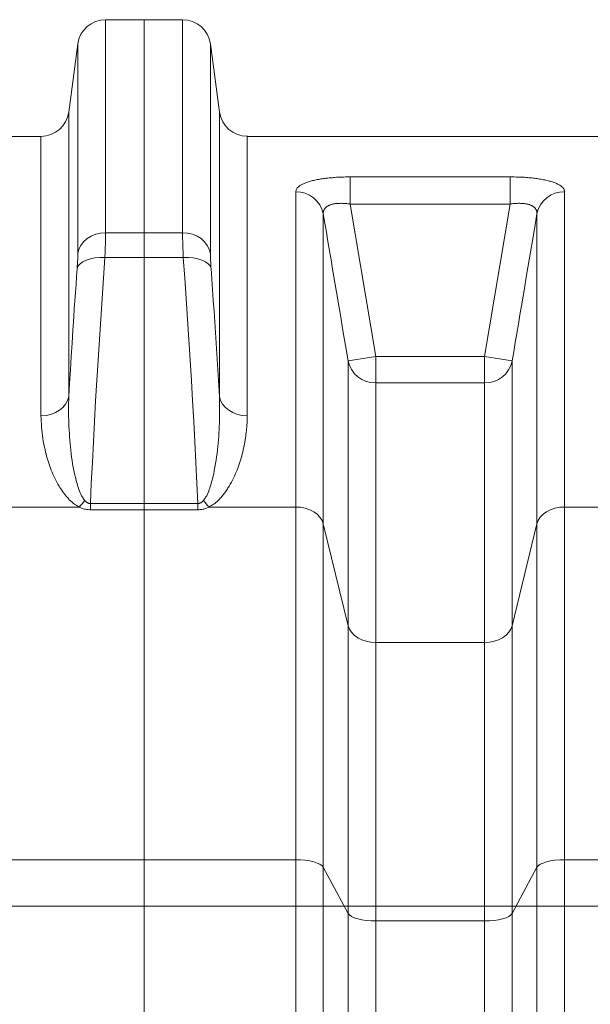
# Model space of a CAD drawing. Extents: x 193 to 943, y 26 to 526.
# Tile 176 of 207: x 376 to 382, y 114 to 125. Entities that reach past the tile are written whole.
import ezdxf
from ezdxf.lldxf.tags import DXFTag

# ---------------------------------------------------------------- set-up
doc = ezdxf.new("R2010")
doc.units = 0
doc.layers.get('0').update_dxf_attribs({"lineweight": 25})
doc.layers.add('KG4_HLS_SYA', color=7, linetype='Continuous', lineweight=25)
doc.layers.add('KG4_HLS_TEXTE', color=7, linetype='Continuous', lineweight=13)
tags = doc.linetypes.add('STRICHPUNKT2', pattern=[12.7, 6.35, -3.175, 0, -3.175]).pattern_tags.tags
tags[10:11] = [DXFTag(74, 4), DXFTag(75, 0), DXFTag(340, '0'), DXFTag(46, 0.0), DXFTag(50, 0.0), DXFTag(44, 0.0), DXFTag(45, 0.0)]
tags[8:9] = [DXFTag(74, 4), DXFTag(75, 0), DXFTag(340, '0'), DXFTag(46, 0.0), DXFTag(50, 0.0), DXFTag(44, 0.0), DXFTag(45, 0.0)]
tags[6:7] = [DXFTag(74, 4), DXFTag(75, 0), DXFTag(340, '0'), DXFTag(46, 0.0), DXFTag(50, 0.0), DXFTag(44, 0.0), DXFTag(45, 0.0)]
tags[4:5] = [DXFTag(74, 4), DXFTag(75, 0), DXFTag(340, '0'), DXFTag(46, 0.0), DXFTag(50, 0.0), DXFTag(44, 0.0), DXFTag(45, 0.0)]

# ---------------------------------------------------------------- blocks, each defined once
blk = doc.blocks.new('Kreis-A069HVO47N', base_point=(376.212, 123.779))
at = {"color": 0, "lineweight": -2}
blk.add_ellipse((376.212, 124.079), major_axis=(0, -0.3), ratio=1, start_param=0, end_param=1.438245, dxfattribs=at)
blk = doc.blocks.new('Kreis-A069HVO67N', base_point=(376.607, 124.769))
at = {"color": 0, "lineweight": -2}
blk.add_ellipse((376.904, 124.729), major_axis=(0, 0.3), ratio=1, start_param=0, end_param=1.438245, dxfattribs=at)
blk = doc.blocks.new('Kreis-A069HW2S7N', base_point=(378.123, 123.779))
at = {"color": 0, "lineweight": -2}
blk.add_ellipse((378.421, 124.079), major_axis=(-0.297, -0.04), ratio=1, start_param=0, end_param=1.438245, dxfattribs=at)
blk = doc.blocks.new('Kreis-A069HW347N', base_point=(377.729, 124.769))
at = {"color": 0, "lineweight": -2}
blk.add_ellipse((377.729, 124.729), major_axis=(0.297, 0.04), ratio=1, start_param=0, end_param=1.438245, dxfattribs=at)
blk = doc.blocks.new('Spline-A069HXPG7N', base_point=(376.621, 119.778))
at = {"color": 0, "lineweight": -2}
for p, q in [((376.621, 119.807), (376.63, 119.803)), ((376.63, 119.803), (376.639, 119.799)), ((376.639, 119.799), (376.649, 119.795)), ((376.649, 119.795), (376.658, 119.791)), ((376.658, 119.791), (376.668, 119.788)), ((376.668, 119.788), (376.678, 119.785)), ((376.678, 119.785), (376.688, 119.783)), ((376.688, 119.783), (376.699, 119.782)), ((376.699, 119.782), (376.709, 119.78)), ((376.709, 119.78), (376.719, 119.779)), ((376.719, 119.779), (376.73, 119.778)), ((376.73, 119.778), (376.741, 119.778))]:
    blk.add_line(p, q, dxfattribs=at)
blk = doc.blocks.new('Spline-A069HXSG7N', base_point=(376.681, 119.845))
at = {"color": 0, "lineweight": -2}
for p, q in [((376.682, 119.875), (376.681, 119.876)), ((376.683, 119.874), (376.682, 119.875)), ((376.685, 119.872), (376.683, 119.874)), ((376.686, 119.871), (376.685, 119.872)), ((376.687, 119.87), (376.686, 119.871)), ((376.688, 119.869), (376.687, 119.87)), ((376.691, 119.866), (376.688, 119.869)), ((376.694, 119.863), (376.691, 119.866)), ((376.698, 119.86), (376.694, 119.863)), ((376.702, 119.857), (376.698, 119.86)), ((376.706, 119.855), (376.702, 119.857)), ((376.71, 119.852), (376.706, 119.855)), ((376.712, 119.851), (376.71, 119.852)), ((376.715, 119.85), (376.712, 119.851)), ((376.717, 119.849), (376.715, 119.85)), ((376.72, 119.848), (376.717, 119.849)), ((376.722, 119.847), (376.72, 119.848)), ((376.725, 119.846), (376.722, 119.847)), ((376.727, 119.846), (376.725, 119.846)), ((376.73, 119.845), (376.727, 119.846)), ((376.733, 119.845), (376.73, 119.845)), ((376.735, 119.845), (376.733, 119.845)), ((376.738, 119.845), (376.735, 119.845)), ((376.741, 119.845), (376.738, 119.845))]:
    blk.add_line(p, q, dxfattribs=at)
blk = doc.blocks.new('Kreis-A069HXSI7N', base_point=(376.621, 119.807))
at = {"color": 0, "lineweight": -2}
blk.add_ellipse((376.289, 120.16), major_axis=(0.331, -0.353), ratio=1, start_param=0, end_param=0.189857, dxfattribs=at)
blk = doc.blocks.new('Spline-A069HXSK7N', base_point=(376.507, 119.876))
at = {"color": 0, "lineweight": -2}
for p, q in [((376.508, 120.92), (376.509, 120.956)), ((376.508, 120.884), (376.508, 120.92)), ((376.509, 120.956), (376.509, 120.991)), ((376.507, 120.848), (376.508, 120.884)), ((376.507, 120.812), (376.507, 120.848)), ((376.508, 120.776), (376.507, 120.812)), ((376.509, 120.74), (376.508, 120.776)), ((376.51, 120.704), (376.509, 120.74)), ((376.511, 120.668), (376.51, 120.704)), ((376.513, 120.631), (376.511, 120.668)), ((376.516, 120.595), (376.513, 120.631)), ((376.518, 120.559), (376.516, 120.595)), ((376.521, 120.523), (376.518, 120.559)), ((376.524, 120.487), (376.521, 120.523)), ((376.528, 120.451), (376.524, 120.487)), ((376.531, 120.415), (376.528, 120.451)), ((376.536, 120.379), (376.531, 120.415)), ((376.54, 120.342), (376.536, 120.379)), ((376.546, 120.306), (376.54, 120.342)), ((376.551, 120.27), (376.546, 120.306)), ((376.557, 120.234), (376.551, 120.27)), ((376.564, 120.198), (376.557, 120.234)), ((376.572, 120.162), (376.564, 120.198)), ((376.58, 120.126), (376.572, 120.162)), ((376.584, 120.109), (376.58, 120.126)), ((376.589, 120.092), (376.584, 120.109)), ((376.593, 120.076), (376.589, 120.092)), ((376.598, 120.059), (376.593, 120.076)), ((376.603, 120.042), (376.598, 120.059)), ((376.608, 120.025), (376.603, 120.042)), ((376.613, 120.009), (376.608, 120.025)), ((376.619, 119.993), (376.613, 120.009)), ((376.625, 119.976), (376.619, 119.993)), ((376.631, 119.96), (376.625, 119.976)), ((376.639, 119.944), (376.631, 119.96)), ((376.647, 119.928), (376.639, 119.944)), ((376.652, 119.919), (376.647, 119.928)), ((376.658, 119.911), (376.652, 119.919)), ((376.663, 119.902), (376.658, 119.911)), ((376.669, 119.893), (376.663, 119.902)), ((376.675, 119.885), (376.669, 119.893)), ((376.681, 119.876), (376.675, 119.885))]:
    blk.add_line(p, q, dxfattribs=at)
blk = doc.blocks.new('Polylinie-A069HXSM7N', base_point=(376.212, 120.785))
at = {"color": 0, "lineweight": -2}
for p, q in [((376.497, 120.95), (376.476, 120.91)), ((376.509, 120.991), (376.497, 120.95)), ((376.366, 120.819), (376.317, 120.8)), ((376.41, 120.844), (376.366, 120.819)), ((376.447, 120.875), (376.41, 120.844)), ((376.476, 120.91), (376.447, 120.875)), ((376.266, 120.789), (376.212, 120.785)), ((376.317, 120.8), (376.266, 120.789))]:
    blk.add_line(p, q, dxfattribs=at)
blk = doc.blocks.new('Spline-A069HXSO7N', base_point=(376.212, 119.807))
at = {"color": 0, "lineweight": -2}
for p, q in [((376.212, 120.785), (376.213, 120.755)), ((376.213, 120.755), (376.214, 120.724)), ((376.214, 120.724), (376.216, 120.694)), ((376.216, 120.694), (376.217, 120.664)), ((376.217, 120.664), (376.22, 120.634)), ((376.22, 120.634), (376.223, 120.603)), ((376.223, 120.603), (376.227, 120.572)), ((376.227, 120.572), (376.231, 120.542)), ((376.231, 120.542), (376.236, 120.511)), ((376.236, 120.511), (376.242, 120.48)), ((376.242, 120.48), (376.249, 120.449)), ((376.249, 120.449), (376.256, 120.418)), ((376.256, 120.418), (376.261, 120.396)), ((376.261, 120.396), (376.267, 120.375)), ((376.267, 120.375), (376.272, 120.353)), ((376.272, 120.353), (376.278, 120.332)), ((376.278, 120.332), (376.285, 120.31)), ((376.285, 120.31), (376.292, 120.289)), ((376.292, 120.289), (376.299, 120.267)), ((376.299, 120.267), (376.306, 120.245)), ((376.306, 120.245), (376.314, 120.224)), ((376.314, 120.224), (376.322, 120.202)), ((376.322, 120.202), (376.331, 120.181)), ((376.331, 120.181), (376.34, 120.159)), ((376.34, 120.159), (376.35, 120.138)), ((376.35, 120.138), (376.36, 120.116)), ((376.36, 120.116), (376.371, 120.095)), ((376.371, 120.095), (376.382, 120.074)), ((376.382, 120.074), (376.393, 120.053)), ((376.393, 120.053), (376.406, 120.032)), ((376.406, 120.032), (376.415, 120.016)), ((376.415, 120.016), (376.425, 120.001)), ((376.425, 120.001), (376.435, 119.986)), ((376.435, 119.986), (376.445, 119.971)), ((376.445, 119.971), (376.456, 119.956)), ((376.456, 119.956), (376.467, 119.941)), ((376.467, 119.941), (376.473, 119.933)), ((376.473, 119.933), (376.479, 119.926)), ((376.479, 119.926), (376.485, 119.918)), ((376.485, 119.918), (376.492, 119.911)), ((376.492, 119.911), (376.498, 119.904)), ((376.498, 119.904), (376.505, 119.897)), ((376.505, 119.897), (376.512, 119.889)), ((376.512, 119.889), (376.519, 119.882)), ((376.519, 119.882), (376.526, 119.875)), ((376.526, 119.875), (376.533, 119.868)), ((376.533, 119.868), (376.541, 119.861)), ((376.541, 119.861), (376.549, 119.855)), ((376.549, 119.855), (376.56, 119.846)), ((376.56, 119.846), (376.572, 119.838)), ((376.572, 119.838), (376.583, 119.83)), ((376.583, 119.83), (376.596, 119.822)), ((376.596, 119.822), (376.608, 119.815)), ((376.608, 119.815), (376.621, 119.807))]:
    blk.add_line(p, q, dxfattribs=at)
blk = doc.blocks.new('Polylinie-A069HXSU7N', base_point=(376.599, 122.364))
at = {"color": 0, "lineweight": -2}
for p, q in [((376.611, 122.39), (376.631, 122.414)), ((376.631, 122.414), (376.661, 122.435)), ((376.661, 122.435), (376.698, 122.453)), ((376.698, 122.453), (376.741, 122.467)), ((376.741, 122.467), (376.79, 122.476)), ((376.79, 122.476), (376.843, 122.48)), ((376.843, 122.48), (376.897, 122.48)), ((376.599, 122.364), (376.611, 122.39))]:
    blk.add_line(p, q, dxfattribs=at)
blk = doc.blocks.new('Spline-A069HXSW7N', base_point=(376.509, 120.991))
at = {"color": 0, "lineweight": -2}
for p, q in [((376.599, 122.364), (376.593, 122.277)), ((376.587, 122.191), (376.581, 122.104)), ((376.593, 122.277), (376.587, 122.191)), ((376.581, 122.104), (376.575, 122.018)), ((376.575, 122.018), (376.569, 121.932)), ((376.569, 121.932), (376.563, 121.845)), ((376.563, 121.845), (376.554, 121.703)), ((376.554, 121.703), (376.545, 121.561)), ((376.545, 121.561), (376.536, 121.418)), ((376.536, 121.418), (376.527, 121.276)), ((376.527, 121.276), (376.518, 121.134)), ((376.518, 121.134), (376.509, 120.991))]:
    blk.add_line(p, q, dxfattribs=at)
blk = doc.blocks.new('Spline-A069HXSY7N', base_point=(376.741, 119.845))
at = {"color": 0, "lineweight": -2}
for p, q in [((376.881, 122.26), (376.897, 122.48)), ((376.866, 122.041), (376.881, 122.26)), ((376.852, 121.821), (376.866, 122.041)), ((376.837, 121.602), (376.852, 121.821)), ((376.823, 121.382), (376.837, 121.602)), ((376.81, 121.163), (376.823, 121.382)), ((376.797, 120.943), (376.81, 121.163)), ((376.785, 120.723), (376.797, 120.943)), ((376.773, 120.504), (376.785, 120.723)), ((376.762, 120.284), (376.773, 120.504)), ((376.751, 120.064), (376.762, 120.284)), ((376.741, 119.845), (376.751, 120.064))]:
    blk.add_line(p, q, dxfattribs=at)
blk = doc.blocks.new('Spline-A069HXTM7N', base_point=(376.599, 122.364))
at = {"color": 0, "lineweight": -2}
for p, q in [((376.606, 122.524), (376.606, 122.517)), ((376.606, 122.517), (376.606, 122.51)), ((376.606, 122.51), (376.606, 122.503)), ((376.606, 122.503), (376.606, 122.495)), ((376.602, 122.405), (376.601, 122.395)), ((376.601, 122.395), (376.601, 122.385)), ((376.603, 122.415), (376.602, 122.405)), ((376.604, 122.435), (376.603, 122.425)), ((376.603, 122.425), (376.603, 122.415)), ((376.605, 122.454), (376.604, 122.445)), ((376.604, 122.445), (376.604, 122.435)), ((376.606, 122.48), (376.605, 122.472)), ((376.605, 122.472), (376.605, 122.463)), ((376.605, 122.463), (376.605, 122.454)), ((376.606, 122.495), (376.606, 122.488)), ((376.606, 122.488), (376.606, 122.48)), ((376.6, 122.374), (376.599, 122.364)), ((376.601, 122.385), (376.6, 122.374))]:
    blk.add_line(p, q, dxfattribs=at)
blk = doc.blocks.new('Spline-A069HXUK7N', base_point=(376.897, 122.48))
at = {"color": 0, "lineweight": -2}
for p, q in [((376.903, 122.698), (376.904, 122.71)), ((376.904, 122.734), (376.904, 122.746)), ((376.904, 122.722), (376.904, 122.734)), ((376.904, 122.71), (376.904, 122.722)), ((376.901, 122.599), (376.902, 122.614)), ((376.902, 122.644), (376.903, 122.658)), ((376.902, 122.629), (376.902, 122.644)), ((376.902, 122.614), (376.902, 122.629)), ((376.903, 122.685), (376.903, 122.698)), ((376.903, 122.671), (376.903, 122.685)), ((376.903, 122.658), (376.903, 122.671)), ((376.897, 122.498), (376.898, 122.515)), ((376.897, 122.48), (376.897, 122.498)), ((376.898, 122.515), (376.899, 122.532)), ((376.899, 122.549), (376.9, 122.566)), ((376.899, 122.532), (376.899, 122.549)), ((376.9, 122.566), (376.901, 122.583)), ((376.901, 122.583), (376.901, 122.599))]:
    blk.add_line(p, q, dxfattribs=at)
blk = doc.blocks.new('Polylinie-A069HXUM7N', base_point=(376.607, 122.524))
at = {"color": 0, "lineweight": -2}
for p, q in [((376.706, 122.683), (376.75, 122.71)), ((376.75, 122.71), (376.798, 122.73)), ((376.798, 122.73), (376.85, 122.742)), ((376.85, 122.742), (376.904, 122.746)), ((376.618, 122.569), (376.639, 122.611)), ((376.639, 122.611), (376.669, 122.649)), ((376.669, 122.649), (376.706, 122.683)), ((376.606, 122.524), (376.618, 122.569))]:
    blk.add_line(p, q, dxfattribs=at)
blk = doc.blocks.new('Polylinie-A069I0RQ7N', base_point=(378.939, 115.946))
at = {"color": 0, "lineweight": -2}
for p, q in [((378.992, 116.025), (378.939, 116.027)), ((379.042, 116.021), (378.992, 116.025)), ((379.089, 116.014), (379.042, 116.021)), ((379.132, 116.004), (379.089, 116.014)), ((379.169, 115.992), (379.132, 116.004)), ((379.199, 115.978), (379.169, 115.992)), ((379.221, 115.962), (379.199, 115.978)), ((379.235, 115.946), (379.221, 115.962))]:
    blk.add_line(p, q, dxfattribs=at)
blk = doc.blocks.new('Polylinie-A069I0RU7N', base_point=(381.522, 115.946))
at = {"color": 0, "lineweight": -2}
for p, q in [((381.536, 115.962), (381.522, 115.946)), ((381.558, 115.978), (381.536, 115.962)), ((381.588, 115.992), (381.558, 115.978)), ((381.625, 116.004), (381.588, 115.992)), ((381.668, 116.014), (381.625, 116.004)), ((381.715, 116.021), (381.668, 116.014)), ((381.766, 116.025), (381.715, 116.021)), ((381.818, 116.027), (381.766, 116.025))]:
    blk.add_line(p, q, dxfattribs=at)
blk = doc.blocks.new('Polylinie-A069I0VI7N', base_point=(381.522, 119.627))
at = {"color": 0, "lineweight": -2}
for p, q in [((381.625, 119.756), (381.588, 119.729)), ((381.668, 119.778), (381.625, 119.756)), ((381.715, 119.794), (381.668, 119.778)), ((381.766, 119.804), (381.715, 119.794)), ((381.818, 119.807), (381.766, 119.804)), ((381.536, 119.664), (381.522, 119.627)), ((381.558, 119.698), (381.536, 119.664)), ((381.588, 119.729), (381.558, 119.698))]:
    blk.add_line(p, q, dxfattribs=at)
blk = doc.blocks.new('Spline-A069I0VO7N', base_point=(377.892, 119.778))
at = {"color": 0, "lineweight": -2}
for p, q in [((377.892, 119.778), (377.902, 119.778)), ((377.902, 119.778), (377.913, 119.779)), ((377.913, 119.779), (377.924, 119.78)), ((377.924, 119.78), (377.934, 119.782)), ((377.934, 119.782), (377.944, 119.783)), ((377.944, 119.783), (377.954, 119.785)), ((377.954, 119.785), (377.964, 119.788)), ((377.964, 119.788), (377.974, 119.791)), ((377.974, 119.791), (377.984, 119.795)), ((377.984, 119.795), (377.993, 119.799)), ((377.993, 119.799), (378.002, 119.803)), ((378.002, 119.803), (378.012, 119.807))]:
    blk.add_line(p, q, dxfattribs=at)
blk = doc.blocks.new('Polylinie-A069I0VW7N', base_point=(378.939, 119.627))
at = {"color": 0, "lineweight": -2}
for p, q in [((378.992, 119.804), (378.939, 119.807)), ((379.042, 119.794), (378.992, 119.804)), ((379.089, 119.778), (379.042, 119.794)), ((379.132, 119.756), (379.089, 119.778)), ((379.169, 119.729), (379.132, 119.756)), ((379.199, 119.698), (379.169, 119.729)), ((379.221, 119.664), (379.199, 119.698)), ((379.235, 119.627), (379.221, 119.664))]:
    blk.add_line(p, q, dxfattribs=at)
blk = doc.blocks.new('Polylinie-A069I0WG7N', base_point=(380.962, 115.371))
at = {"color": 0, "lineweight": -2}
for p, q in [((381.244, 115.435), (381.222, 115.42)), ((381.257, 115.452), (381.244, 115.435)), ((381.014, 115.372), (380.962, 115.371)), ((381.064, 115.377), (381.014, 115.372)), ((381.112, 115.384), (381.064, 115.377)), ((381.155, 115.394), (381.112, 115.384)), ((381.192, 115.406), (381.155, 115.394)), ((381.222, 115.42), (381.192, 115.406))]:
    blk.add_line(p, q, dxfattribs=at)
blk = doc.blocks.new('Polylinie-A069I0WI7N', base_point=(379.5, 115.371))
at = {"color": 0, "lineweight": -2}
for p, q in [((379.514, 115.435), (379.5, 115.452)), ((379.536, 115.42), (379.514, 115.435)), ((379.566, 115.406), (379.536, 115.42)), ((379.603, 115.394), (379.566, 115.406)), ((379.646, 115.384), (379.603, 115.394)), ((379.693, 115.377), (379.646, 115.384)), ((379.743, 115.372), (379.693, 115.377)), ((379.796, 115.371), (379.743, 115.372))]:
    blk.add_line(p, q, dxfattribs=at)
blk = doc.blocks.new('Polylinie-A069I10M7N', base_point=(380.962, 118.355))
at = {"color": 0, "lineweight": -2}
for p, q in [((381.244, 118.498), (381.222, 118.464)), ((381.257, 118.535), (381.244, 118.498)), ((381.112, 118.384), (381.064, 118.368)), ((381.155, 118.406), (381.112, 118.384)), ((381.192, 118.433), (381.155, 118.406)), ((381.222, 118.464), (381.192, 118.433)), ((381.014, 118.358), (380.962, 118.355)), ((381.064, 118.368), (381.014, 118.358))]:
    blk.add_line(p, q, dxfattribs=at)
blk = doc.blocks.new('Polylinie-A069I10S7N', base_point=(379.5, 118.355))
at = {"color": 0, "lineweight": -2}
for p, q in [((379.514, 118.498), (379.5, 118.535)), ((379.536, 118.464), (379.514, 118.498)), ((379.566, 118.433), (379.536, 118.464)), ((379.603, 118.406), (379.566, 118.433)), ((379.646, 118.384), (379.603, 118.406)), ((379.693, 118.368), (379.646, 118.384)), ((379.743, 118.358), (379.693, 118.368)), ((379.796, 118.355), (379.743, 118.358))]:
    blk.add_line(p, q, dxfattribs=at)
blk = doc.blocks.new('Spline-A069I1167N', base_point=(377.892, 119.845))
at = {"color": 0, "lineweight": -2}
for p, q in [((377.938, 119.863), (377.933, 119.859)), ((377.942, 119.867), (377.938, 119.863)), ((377.947, 119.872), (377.942, 119.867)), ((377.951, 119.876), (377.947, 119.872)), ((377.894, 119.845), (377.892, 119.845)), ((377.897, 119.845), (377.894, 119.845)), ((377.9, 119.845), (377.897, 119.845)), ((377.902, 119.845), (377.9, 119.845)), ((377.905, 119.846), (377.902, 119.845)), ((377.907, 119.846), (377.905, 119.846)), ((377.91, 119.847), (377.907, 119.846)), ((377.913, 119.848), (377.91, 119.847)), ((377.915, 119.849), (377.913, 119.848)), ((377.918, 119.85), (377.915, 119.849)), ((377.92, 119.851), (377.918, 119.85)), ((377.923, 119.852), (377.92, 119.851)), ((377.928, 119.856), (377.923, 119.852)), ((377.933, 119.859), (377.928, 119.856))]:
    blk.add_line(p, q, dxfattribs=at)
blk = doc.blocks.new('Kreis-A069I1187N', base_point=(377.951, 119.807))
at = {"color": 0, "lineweight": -2}
blk.add_ellipse((378.343, 120.16), major_axis=(-0.392, -0.284), ratio=1, start_param=0, end_param=0.189857, dxfattribs=at)
blk = doc.blocks.new('Kreis-A069I11A7N', base_point=(378.939, 122.948))
at = {"color": 0, "lineweight": -2}
blk.add_ellipse((378.944, 122.889), major_axis=(0.291, 0.059), ratio=1, start_param=0, end_param=1.386506, dxfattribs=at)
blk = doc.blocks.new('Kreis-A069I11C7N', base_point=(381.522, 122.948))
at = {"color": 0, "lineweight": -2}
blk.add_ellipse((381.813, 122.889), major_axis=(0.005, 0.297), ratio=1, start_param=0, end_param=1.386506, dxfattribs=at)
blk = doc.blocks.new('Spline-A069I11O7N', base_point=(378.939, 123.186))
at = {"color": 0, "lineweight": -2}
for p, q in [((379.407, 123.342), (379.391, 123.341)), ((379.423, 123.342), (379.407, 123.342)), ((379.439, 123.343), (379.423, 123.342)), ((379.456, 123.343), (379.439, 123.343)), ((379.472, 123.344), (379.456, 123.343)), ((379.488, 123.344), (379.472, 123.344)), ((379.505, 123.344), (379.488, 123.344)), ((379.521, 123.344), (379.505, 123.344)), ((378.969, 123.239), (378.964, 123.235)), ((378.974, 123.243), (378.969, 123.239)), ((378.979, 123.247), (378.974, 123.243)), ((378.985, 123.251), (378.979, 123.247)), ((378.992, 123.255), (378.985, 123.251)), ((378.998, 123.259), (378.992, 123.255)), ((379.006, 123.263), (378.998, 123.259)), ((379.013, 123.267), (379.006, 123.263)), ((379.021, 123.271), (379.013, 123.267)), ((379.029, 123.275), (379.021, 123.271)), ((379.038, 123.278), (379.029, 123.275)), ((379.047, 123.282), (379.038, 123.278)), ((379.056, 123.285), (379.047, 123.282)), ((379.066, 123.289), (379.056, 123.285)), ((379.076, 123.292), (379.066, 123.289)), ((379.087, 123.295), (379.076, 123.292)), ((379.098, 123.298), (379.087, 123.295)), ((379.109, 123.301), (379.098, 123.298)), ((379.12, 123.304), (379.109, 123.301)), ((379.132, 123.307), (379.12, 123.304)), ((379.144, 123.31), (379.132, 123.307)), ((379.157, 123.312), (379.144, 123.31)), ((379.17, 123.315), (379.157, 123.312)), ((379.183, 123.317), (379.17, 123.315)), ((379.196, 123.32), (379.183, 123.317)), ((379.21, 123.322), (379.196, 123.32)), ((379.224, 123.324), (379.21, 123.322)), ((379.238, 123.326), (379.224, 123.324)), ((379.253, 123.328), (379.238, 123.326)), ((379.267, 123.33), (379.253, 123.328)), ((379.282, 123.332), (379.267, 123.33)), ((379.297, 123.333), (379.282, 123.332)), ((379.313, 123.335), (379.297, 123.333)), ((379.328, 123.336), (379.313, 123.335)), ((379.344, 123.338), (379.328, 123.336)), ((379.359, 123.339), (379.344, 123.338)), ((379.375, 123.34), (379.359, 123.339)), ((379.391, 123.341), (379.375, 123.34)), ((378.941, 123.192), (378.939, 123.186)), ((378.943, 123.199), (378.941, 123.192)), ((378.945, 123.206), (378.943, 123.199)), ((378.948, 123.213), (378.945, 123.206)), ((378.951, 123.219), (378.948, 123.213)), ((378.956, 123.226), (378.951, 123.219)), ((378.96, 123.23), (378.956, 123.226)), ((378.964, 123.235), (378.96, 123.23))]:
    blk.add_line(p, q, dxfattribs=at)
blk = doc.blocks.new('Spline-A069I11Q7N', base_point=(381.236, 123.186))
at = {"color": 0, "lineweight": -2}
for p, q in [((381.257, 123.344), (381.236, 123.344)), ((381.278, 123.344), (381.257, 123.344)), ((381.298, 123.343), (381.278, 123.344)), ((381.318, 123.343), (381.298, 123.343)), ((381.339, 123.342), (381.318, 123.343)), ((381.359, 123.341), (381.339, 123.342)), ((381.374, 123.34), (381.359, 123.341)), ((381.39, 123.34), (381.374, 123.34)), ((381.405, 123.338), (381.39, 123.34)), ((381.421, 123.337), (381.405, 123.338)), ((381.436, 123.336), (381.421, 123.337)), ((381.451, 123.334), (381.436, 123.336)), ((381.466, 123.333), (381.451, 123.334)), ((381.481, 123.331), (381.466, 123.333)), ((381.495, 123.329), (381.481, 123.331)), ((381.509, 123.328), (381.495, 123.329)), ((381.523, 123.326), (381.509, 123.328)), ((381.537, 123.324), (381.523, 123.326)), ((381.551, 123.321), (381.537, 123.324)), ((381.565, 123.319), (381.551, 123.321)), ((381.578, 123.317), (381.565, 123.319)), ((381.592, 123.314), (381.578, 123.317)), ((381.605, 123.312), (381.592, 123.314)), ((381.617, 123.309), (381.605, 123.312)), ((381.629, 123.306), (381.617, 123.309)), ((381.641, 123.303), (381.629, 123.306)), ((381.653, 123.3), (381.641, 123.303)), ((381.664, 123.297), (381.653, 123.3)), ((381.675, 123.294), (381.664, 123.297)), ((381.686, 123.29), (381.675, 123.294)), ((381.696, 123.287), (381.686, 123.29)), ((381.706, 123.283), (381.696, 123.287)), ((381.716, 123.279), (381.706, 123.283)), ((381.726, 123.276), (381.716, 123.279)), ((381.734, 123.272), (381.726, 123.276)), ((381.743, 123.268), (381.734, 123.272)), ((381.751, 123.264), (381.743, 123.268)), ((381.759, 123.26), (381.751, 123.264)), ((381.766, 123.255), (381.759, 123.26)), ((381.772, 123.251), (381.766, 123.255)), ((381.779, 123.247), (381.772, 123.251)), ((381.785, 123.242), (381.779, 123.247)), ((381.79, 123.238), (381.785, 123.242)), ((381.795, 123.233), (381.79, 123.238)), ((381.799, 123.229), (381.795, 123.233)), ((381.803, 123.224), (381.799, 123.229)), ((381.807, 123.219), (381.803, 123.224)), ((381.81, 123.215), (381.807, 123.219)), ((381.812, 123.21), (381.81, 123.215)), ((381.814, 123.205), (381.812, 123.21)), ((381.815, 123.2), (381.814, 123.205)), ((381.816, 123.195), (381.815, 123.2)), ((381.817, 123.191), (381.816, 123.195)), ((381.818, 123.186), (381.817, 123.191))]:
    blk.add_line(p, q, dxfattribs=at)
blk = doc.blocks.new('Spline-A069I11S7N', base_point=(378.012, 119.807))
at = {"color": 0, "lineweight": -2}
for p, q in [((378.417, 120.686), (378.418, 120.706)), ((378.418, 120.706), (378.419, 120.726)), ((378.419, 120.726), (378.42, 120.745)), ((378.42, 120.765), (378.421, 120.785)), ((378.42, 120.745), (378.42, 120.765)), ((378.407, 120.586), (378.41, 120.606)), ((378.41, 120.606), (378.412, 120.626)), ((378.412, 120.626), (378.414, 120.646)), ((378.414, 120.646), (378.416, 120.666)), ((378.416, 120.666), (378.417, 120.686)), ((378.391, 120.482), (378.395, 120.503)), ((378.395, 120.503), (378.398, 120.525)), ((378.398, 120.525), (378.402, 120.546)), ((378.402, 120.546), (378.405, 120.566)), ((378.405, 120.566), (378.407, 120.586)), ((378.367, 120.375), (378.372, 120.396)), ((378.372, 120.396), (378.377, 120.418)), ((378.377, 120.418), (378.382, 120.439)), ((378.382, 120.439), (378.386, 120.461)), ((378.386, 120.461), (378.391, 120.482)), ((378.335, 120.267), (378.342, 120.288)), ((378.342, 120.288), (378.349, 120.31)), ((378.349, 120.31), (378.355, 120.332)), ((378.355, 120.332), (378.361, 120.353)), ((378.361, 120.353), (378.367, 120.375)), ((378.292, 120.159), (378.302, 120.181)), ((378.302, 120.181), (378.311, 120.202)), ((378.311, 120.202), (378.319, 120.224)), ((378.319, 120.224), (378.327, 120.245)), ((378.327, 120.245), (378.335, 120.267)), ((378.239, 120.053), (378.251, 120.074)), ((378.251, 120.074), (378.262, 120.095)), ((378.262, 120.095), (378.272, 120.116)), ((378.272, 120.116), (378.283, 120.138)), ((378.283, 120.138), (378.292, 120.159)), ((378.18, 119.96), (378.187, 119.97)), ((378.187, 119.97), (378.194, 119.98)), ((378.194, 119.98), (378.201, 119.99)), ((378.201, 119.99), (378.208, 120.001)), ((378.208, 120.001), (378.214, 120.011)), ((378.214, 120.011), (378.221, 120.021)), ((378.221, 120.021), (378.227, 120.032)), ((378.227, 120.032), (378.239, 120.053)), ((378.084, 119.855), (378.094, 119.863)), ((378.094, 119.863), (378.104, 119.872)), ((378.104, 119.872), (378.114, 119.882)), ((378.114, 119.882), (378.123, 119.891)), ((378.123, 119.891), (378.132, 119.901)), ((378.132, 119.901), (378.14, 119.91)), ((378.14, 119.91), (378.149, 119.92)), ((378.149, 119.92), (378.157, 119.93)), ((378.157, 119.93), (378.165, 119.94)), ((378.165, 119.94), (378.173, 119.95)), ((378.173, 119.95), (378.18, 119.96)), ((378.012, 119.807), (378.024, 119.815)), ((378.024, 119.815), (378.037, 119.822)), ((378.037, 119.822), (378.049, 119.83)), ((378.049, 119.83), (378.061, 119.838)), ((378.061, 119.838), (378.072, 119.846)), ((378.072, 119.846), (378.084, 119.855))]:
    blk.add_line(p, q, dxfattribs=at)
blk = doc.blocks.new('Spline-A069I1267N', base_point=(377.951, 119.876))
at = {"color": 0, "lineweight": -2}
for p, q in [((378.123, 120.991), (378.124, 120.956)), ((378.124, 120.956), (378.124, 120.921)), ((378.124, 120.921), (378.125, 120.885)), ((378.125, 120.885), (378.125, 120.85)), ((378.125, 120.85), (378.125, 120.814)), ((378.125, 120.814), (378.125, 120.778)), ((378.123, 120.707), (378.121, 120.671)), ((378.124, 120.743), (378.123, 120.707)), ((378.125, 120.778), (378.124, 120.743)), ((378.117, 120.599), (378.115, 120.563)), ((378.119, 120.635), (378.117, 120.599)), ((378.121, 120.671), (378.119, 120.635)), ((378.112, 120.527), (378.108, 120.491)), ((378.115, 120.563), (378.112, 120.527)), ((378.101, 120.418), (378.097, 120.382)), ((378.105, 120.454), (378.101, 120.418)), ((378.108, 120.491), (378.105, 120.454)), ((378.087, 120.308), (378.081, 120.272)), ((378.092, 120.345), (378.087, 120.308)), ((378.097, 120.382), (378.092, 120.345)), ((378.068, 120.199), (378.061, 120.162)), ((378.075, 120.235), (378.068, 120.199)), ((378.081, 120.272), (378.075, 120.235)), ((378.039, 120.076), (378.035, 120.059)), ((378.044, 120.093), (378.039, 120.076)), ((378.048, 120.109), (378.044, 120.093)), ((378.052, 120.126), (378.048, 120.109)), ((378.061, 120.162), (378.052, 120.126)), ((378.008, 119.977), (378.001, 119.96)), ((378.014, 119.993), (378.008, 119.977)), ((378.02, 120.01), (378.014, 119.993)), ((378.025, 120.026), (378.02, 120.01)), ((378.03, 120.043), (378.025, 120.026)), ((378.035, 120.059), (378.03, 120.043)), ((377.957, 119.885), (377.951, 119.876)), ((377.963, 119.893), (377.957, 119.885)), ((377.969, 119.902), (377.963, 119.893)), ((377.975, 119.911), (377.969, 119.902)), ((377.98, 119.919), (377.975, 119.911)), ((377.986, 119.928), (377.98, 119.919)), ((377.994, 119.944), (377.986, 119.928)), ((378.001, 119.96), (377.994, 119.944))]:
    blk.add_line(p, q, dxfattribs=at)
blk = doc.blocks.new('Polylinie-A069I1287N', base_point=(378.123, 120.785))
at = {"color": 0, "lineweight": -2}
for p, q in [((378.123, 120.991), (378.135, 120.95)), ((378.135, 120.95), (378.156, 120.91)), ((378.156, 120.91), (378.186, 120.875)), ((378.186, 120.875), (378.223, 120.844)), ((378.223, 120.844), (378.266, 120.819)), ((378.266, 120.819), (378.315, 120.8)), ((378.315, 120.8), (378.367, 120.789)), ((378.367, 120.789), (378.421, 120.785))]:
    blk.add_line(p, q, dxfattribs=at)
blk = doc.blocks.new('Polylinie-A069I12E7N', base_point=(377.736, 122.364))
at = {"color": 0, "lineweight": -2}
for p, q in [((377.79, 122.48), (377.736, 122.48)), ((377.842, 122.476), (377.79, 122.48)), ((377.891, 122.467), (377.842, 122.476)), ((377.935, 122.453), (377.891, 122.467)), ((377.972, 122.435), (377.935, 122.453)), ((378.001, 122.414), (377.972, 122.435)), ((378.022, 122.39), (378.001, 122.414)), ((378.033, 122.364), (378.022, 122.39))]:
    blk.add_line(p, q, dxfattribs=at)
blk = doc.blocks.new('Spline-A069I12G7N', base_point=(377.736, 119.845))
at = {"color": 0, "lineweight": -2}
for p, q in [((377.736, 122.48), (377.751, 122.26)), ((377.751, 122.26), (377.766, 122.041)), ((377.766, 122.041), (377.781, 121.821)), ((377.781, 121.821), (377.795, 121.602)), ((377.795, 121.602), (377.809, 121.382)), ((377.809, 121.382), (377.823, 121.163)), ((377.823, 121.163), (377.835, 120.943)), ((377.835, 120.943), (377.847, 120.723)), ((377.847, 120.723), (377.859, 120.504)), ((377.859, 120.504), (377.87, 120.284)), ((377.87, 120.284), (377.881, 120.064)), ((377.881, 120.064), (377.892, 119.845))]:
    blk.add_line(p, q, dxfattribs=at)
blk = doc.blocks.new('Spline-A069I12I7N', base_point=(378.033, 120.991))
at = {"color": 0, "lineweight": -2}
for p, q in [((378.041, 122.249), (378.033, 122.364)), ((378.049, 122.135), (378.041, 122.249)), ((378.057, 122.021), (378.049, 122.135)), ((378.065, 121.906), (378.057, 122.021)), ((378.073, 121.792), (378.065, 121.906)), ((378.08, 121.678), (378.073, 121.792)), ((378.088, 121.563), (378.08, 121.678)), ((378.095, 121.449), (378.088, 121.563)), ((378.102, 121.335), (378.095, 121.449)), ((378.109, 121.22), (378.102, 121.335)), ((378.116, 121.106), (378.109, 121.22)), ((378.123, 120.991), (378.116, 121.106))]:
    blk.add_line(p, q, dxfattribs=at)
blk = doc.blocks.new('Spline-A069I1307N', base_point=(379.235, 121.372))
at = {"color": 0, "lineweight": -2}
for p, q in [((379.235, 122.948), (379.252, 122.849)), ((379.252, 122.849), (379.268, 122.751)), ((379.268, 122.751), (379.285, 122.652)), ((379.285, 122.652), (379.302, 122.553)), ((379.302, 122.553), (379.318, 122.455)), ((379.318, 122.455), (379.335, 122.356)), ((379.335, 122.356), (379.362, 122.192)), ((379.362, 122.192), (379.39, 122.028)), ((379.39, 122.028), (379.418, 121.864)), ((379.418, 121.864), (379.445, 121.7)), ((379.445, 121.7), (379.473, 121.536)), ((379.473, 121.536), (379.5, 121.372))]:
    blk.add_line(p, q, dxfattribs=at)
blk = doc.blocks.new('Spline-A069I1327N', base_point=(381.257, 121.372))
at = {"color": 0, "lineweight": -2}
for p, q in [((381.495, 122.784), (381.522, 122.948)), ((381.467, 122.62), (381.495, 122.784)), ((381.439, 122.456), (381.467, 122.62)), ((381.412, 122.292), (381.439, 122.456)), ((381.384, 122.128), (381.412, 122.292)), ((381.357, 121.964), (381.384, 122.128)), ((381.323, 121.766), (381.34, 121.865)), ((381.34, 121.865), (381.357, 121.964)), ((381.307, 121.668), (381.323, 121.766)), ((381.29, 121.569), (381.307, 121.668)), ((381.274, 121.471), (381.29, 121.569)), ((381.257, 121.372), (381.274, 121.471))]:
    blk.add_line(p, q, dxfattribs=at)
blk = doc.blocks.new('Spline-A069I13O7N', base_point=(378.026, 122.364))
at = {"color": 0, "lineweight": -2}
for p, q in [((378.026, 122.517), (378.026, 122.524)), ((378.026, 122.51), (378.026, 122.517)), ((378.026, 122.502), (378.026, 122.51)), ((378.026, 122.495), (378.026, 122.502)), ((378.027, 122.487), (378.026, 122.495)), ((378.027, 122.479), (378.027, 122.487)), ((378.027, 122.471), (378.027, 122.479)), ((378.027, 122.462), (378.027, 122.471)), ((378.028, 122.453), (378.027, 122.462)), ((378.028, 122.444), (378.028, 122.453)), ((378.029, 122.435), (378.028, 122.444)), ((378.029, 122.425), (378.029, 122.435)), ((378.03, 122.415), (378.029, 122.425)), ((378.03, 122.405), (378.03, 122.415)), ((378.031, 122.395), (378.03, 122.405)), ((378.032, 122.384), (378.031, 122.395)), ((378.032, 122.374), (378.032, 122.384)), ((378.033, 122.364), (378.032, 122.374))]:
    blk.add_line(p, q, dxfattribs=at)
blk = doc.blocks.new('Kreis-A069I13W7N', base_point=(380.962, 121.137))
at = {"color": 0, "lineweight": -2}
blk.add_ellipse((380.968, 121.433), major_axis=(-0.006, -0.296), ratio=1, start_param=0, end_param=1.383682, dxfattribs=at)
blk = doc.blocks.new('Kreis-A069I1427N', base_point=(379.5, 121.137))
at = {"color": 0, "lineweight": -2}
blk.add_ellipse((379.79, 121.433), major_axis=(-0.29, -0.061), ratio=1, start_param=0, end_param=1.383682, dxfattribs=at)
blk = doc.blocks.new('Spline-A069I14G7N', base_point=(377.729, 122.48))
at = {"color": 0, "lineweight": -2}
for p, q in [((377.729, 122.746), (377.729, 122.735)), ((377.729, 122.735), (377.729, 122.723)), ((377.729, 122.723), (377.729, 122.711)), ((377.729, 122.711), (377.729, 122.698)), ((377.729, 122.698), (377.729, 122.686)), ((377.729, 122.686), (377.729, 122.673)), ((377.729, 122.673), (377.73, 122.659)), ((377.73, 122.659), (377.73, 122.645)), ((377.73, 122.645), (377.73, 122.631)), ((377.73, 122.631), (377.731, 122.616)), ((377.731, 122.616), (377.731, 122.6)), ((377.731, 122.6), (377.732, 122.584)), ((377.732, 122.584), (377.732, 122.568)), ((377.732, 122.568), (377.733, 122.551)), ((377.733, 122.551), (377.734, 122.533)), ((377.734, 122.533), (377.734, 122.516)), ((377.734, 122.516), (377.735, 122.498)), ((377.735, 122.498), (377.736, 122.48))]:
    blk.add_line(p, q, dxfattribs=at)
blk = doc.blocks.new('Polylinie-A069I14I7N', base_point=(377.729, 122.524))
at = {"color": 0, "lineweight": -2}
for p, q in [((377.782, 122.742), (377.729, 122.746)), ((377.834, 122.73), (377.782, 122.742)), ((377.883, 122.71), (377.834, 122.73)), ((377.926, 122.683), (377.883, 122.71)), ((377.963, 122.649), (377.926, 122.683)), ((377.993, 122.611), (377.963, 122.649)), ((378.014, 122.569), (377.993, 122.611)), ((378.026, 122.524), (378.014, 122.569))]:
    blk.add_line(p, q, dxfattribs=at)
blk = doc.blocks.new('Spline-A069I16K7N', base_point=(381.236, 122.948))
at = {"color": 0, "lineweight": -2}
for p, q in [((381.247, 123.055), (381.236, 123.053)), ((381.257, 123.056), (381.247, 123.055)), ((381.268, 123.058), (381.257, 123.056)), ((381.278, 123.059), (381.268, 123.058)), ((381.289, 123.06), (381.278, 123.059)), ((381.299, 123.06), (381.289, 123.06)), ((381.307, 123.061), (381.299, 123.06)), ((381.315, 123.061), (381.307, 123.061)), ((381.323, 123.062), (381.315, 123.061)), ((381.331, 123.062), (381.323, 123.062)), ((381.339, 123.062), (381.331, 123.062)), ((381.346, 123.061), (381.339, 123.062)), ((381.354, 123.061), (381.346, 123.061)), ((381.361, 123.061), (381.354, 123.061)), ((381.368, 123.06), (381.361, 123.061)), ((381.375, 123.06), (381.368, 123.06)), ((381.382, 123.059), (381.375, 123.06)), ((381.389, 123.058), (381.382, 123.059)), ((381.397, 123.057), (381.389, 123.058)), ((381.404, 123.056), (381.397, 123.057)), ((381.41, 123.055), (381.404, 123.056)), ((381.417, 123.053), (381.41, 123.055)), ((381.424, 123.052), (381.417, 123.053)), ((381.43, 123.05), (381.424, 123.052)), ((381.436, 123.048), (381.43, 123.05)), ((381.442, 123.047), (381.436, 123.048)), ((381.447, 123.045), (381.442, 123.047)), ((381.453, 123.043), (381.447, 123.045)), ((381.458, 123.04), (381.453, 123.043)), ((381.463, 123.038), (381.458, 123.04)), ((381.468, 123.036), (381.463, 123.038)), ((381.473, 123.033), (381.468, 123.036)), ((381.478, 123.03), (381.473, 123.033)), ((381.483, 123.027), (381.478, 123.03)), ((381.487, 123.024), (381.483, 123.027)), ((381.491, 123.021), (381.487, 123.024)), ((381.495, 123.017), (381.491, 123.021)), ((381.498, 123.014), (381.495, 123.017)), ((381.502, 123.011), (381.498, 123.014)), ((381.505, 123.007), (381.502, 123.011)), ((381.507, 123.004), (381.505, 123.007)), ((381.51, 123), (381.507, 123.004)), ((381.512, 122.996), (381.51, 123)), ((381.515, 122.992), (381.512, 122.996)), ((381.517, 122.988), (381.515, 122.992)), ((381.518, 122.983), (381.517, 122.988)), ((381.52, 122.979), (381.518, 122.983)), ((381.521, 122.975), (381.52, 122.979)), ((381.521, 122.97), (381.521, 122.975)), ((381.522, 122.966), (381.521, 122.97)), ((381.522, 122.961), (381.522, 122.966)), ((381.522, 122.957), (381.522, 122.961)), ((381.522, 122.952), (381.522, 122.957)), ((381.522, 122.948), (381.522, 122.952))]:
    blk.add_line(p, q, dxfattribs=at)
blk = doc.blocks.new('Spline-A069I16O7N', base_point=(379.235, 122.948))
at = {"color": 0, "lineweight": -2}
for p, q in [((379.274, 123.026), (379.27, 123.024)), ((379.278, 123.029), (379.274, 123.026)), ((379.283, 123.032), (379.278, 123.029)), ((379.287, 123.034), (379.283, 123.032)), ((379.292, 123.037), (379.287, 123.034)), ((379.297, 123.039), (379.292, 123.037)), ((379.302, 123.042), (379.297, 123.039)), ((379.308, 123.044), (379.302, 123.042)), ((379.313, 123.046), (379.308, 123.044)), ((379.319, 123.048), (379.313, 123.046)), ((379.324, 123.049), (379.319, 123.048)), ((379.33, 123.051), (379.324, 123.049)), ((379.336, 123.052), (379.33, 123.051)), ((379.343, 123.054), (379.336, 123.052)), ((379.35, 123.055), (379.343, 123.054)), ((379.357, 123.056), (379.35, 123.055)), ((379.364, 123.058), (379.357, 123.056)), ((379.371, 123.058), (379.364, 123.058)), ((379.378, 123.059), (379.371, 123.058)), ((379.385, 123.06), (379.378, 123.059)), ((379.392, 123.061), (379.385, 123.06)), ((379.4, 123.061), (379.392, 123.061)), ((379.407, 123.061), (379.4, 123.061)), ((379.415, 123.061), (379.407, 123.061)), ((379.422, 123.062), (379.415, 123.061)), ((379.431, 123.062), (379.422, 123.062)), ((379.439, 123.061), (379.431, 123.062)), ((379.447, 123.061), (379.439, 123.061)), ((379.455, 123.061), (379.447, 123.061)), ((379.464, 123.06), (379.455, 123.061)), ((379.472, 123.059), (379.464, 123.06)), ((379.48, 123.059), (379.472, 123.059)), ((379.488, 123.058), (379.48, 123.059)), ((379.496, 123.057), (379.488, 123.058)), ((379.505, 123.056), (379.496, 123.057)), ((379.513, 123.055), (379.505, 123.056)), ((379.521, 123.053), (379.513, 123.055)), ((379.236, 122.967), (379.235, 122.961)), ((379.235, 122.961), (379.235, 122.954)), ((379.235, 122.954), (379.235, 122.948)), ((379.237, 122.973), (379.236, 122.967)), ((379.238, 122.98), (379.237, 122.973)), ((379.24, 122.986), (379.238, 122.98)), ((379.242, 122.989), (379.24, 122.986)), ((379.243, 122.993), (379.242, 122.989)), ((379.246, 122.997), (379.243, 122.993)), ((379.248, 123.001), (379.246, 122.997)), ((379.25, 123.004), (379.248, 123.001)), ((379.253, 123.008), (379.25, 123.004)), ((379.256, 123.011), (379.253, 123.008)), ((379.259, 123.014), (379.256, 123.011)), ((379.263, 123.017), (379.259, 123.014)), ((379.266, 123.021), (379.263, 123.017)), ((379.27, 123.024), (379.266, 123.021))]:
    blk.add_line(p, q, dxfattribs=at)

msp = doc.modelspace()

# ---------------------------------------------------------------- linework, layer by layer
at = {"layer": 'KG4_HLS_SYA', "color": 7, "linetype": 'Continuous', "lineweight": 9, "ltscale": 0.13}
for p, q in [((376.904, 125.029), (377.316, 125.029)), ((377.316, 125.029), (377.729, 125.029)), ((376.509, 124.039), (376.606, 124.769)), ((378.026, 124.769), (378.123, 124.039)), ((372.296, 123.779), (376.212, 123.779)), ((378.421, 123.779), (382.337, 123.779))]:
    msp.add_line(p, q, dxfattribs=at)
at = {"layer": 'KG4_HLS_SYA', "color": 8, "linetype": 'Continuous', "lineweight": 9, "ltscale": 0.13, "true_color": 0x808080}
for p, q in [((376.904, 122.746), (376.904, 125.029)), ((377.316, 125.029), (377.316, 122.746)), ((377.729, 125.029), (377.729, 122.746)), ((376.606, 124.769), (376.606, 122.524)), ((378.026, 122.524), (378.026, 124.769)), ((376.509, 120.991), (376.509, 124.039)), ((378.123, 124.039), (378.123, 120.991)), ((376.212, 123.779), (376.212, 120.785)), ((378.421, 120.785), (378.421, 123.779)), ((381.236, 123.344), (379.521, 123.344)), ((379.521, 123.344), (379.521, 123.053)), ((381.236, 123.344), (381.236, 123.053)), ((378.939, 123.186), (378.939, 119.807)), ((381.818, 119.807), (381.818, 123.186)), ((379.796, 121.421), (379.521, 123.053)), ((379.521, 123.053), (381.236, 123.053)), ((381.236, 123.053), (380.962, 121.421)), ((379.235, 119.627), (379.235, 122.948)), ((381.522, 122.948), (381.522, 119.627)), ((377.316, 122.746), (376.904, 122.746)), ((377.316, 122.48), (377.316, 122.746)), ((377.729, 122.746), (377.316, 122.746)), ((376.897, 122.48), (377.316, 122.48)), ((377.316, 122.48), (377.316, 119.845)), ((377.316, 122.48), (377.736, 122.48)), ((379.796, 121.421), (379.5, 121.372)), ((379.5, 121.372), (379.5, 118.535)), ((379.796, 121.421), (379.796, 121.137)), ((380.962, 121.421), (379.796, 121.421)), ((381.257, 121.372), (380.962, 121.421)), ((380.962, 121.421), (380.962, 121.137)), ((381.257, 118.535), (381.257, 121.372)), ((379.796, 118.355), (379.796, 121.137)), ((379.796, 121.137), (380.962, 121.137)), ((380.962, 121.137), (380.962, 118.355)), ((376.621, 119.807), (375.756, 119.807)), ((376.741, 119.845), (376.741, 119.778)), ((377.316, 119.845), (376.741, 119.845)), ((376.741, 119.778), (377.316, 119.778)), ((377.316, 119.778), (377.316, 119.845)), ((377.892, 119.845), (377.316, 119.845)), ((377.316, 119.778), (377.316, 116.027)), ((377.316, 119.778), (377.892, 119.778)), ((377.892, 119.845), (377.892, 119.778)), ((378.939, 119.807), (378.012, 119.807)), ((378.939, 119.807), (378.939, 116.027)), ((381.818, 116.027), (381.818, 119.807)), ((382.746, 119.807), (381.818, 119.807)), ((379.235, 115.946), (379.235, 119.627)), ((379.5, 118.535), (379.235, 119.627)), ((381.522, 119.627), (381.257, 118.535)), ((381.522, 119.627), (381.522, 115.946)), ((379.5, 118.535), (379.5, 115.452)), ((381.257, 115.452), (381.257, 118.535)), ((379.796, 115.371), (379.796, 118.355)), ((380.962, 118.355), (379.796, 118.355)), ((380.962, 118.355), (380.962, 115.371)), ((377.316, 116.027), (375.756, 116.027)), ((377.316, 116.027), (377.316, 89.938)), ((378.939, 116.027), (377.316, 116.027)), ((378.939, 116.027), (378.939, 89.938)), ((381.818, 89.938), (381.818, 116.027)), ((385.064, 116.027), (381.818, 116.027)), ((379.235, 90.028), (379.235, 115.946)), ((379.5, 115.452), (379.235, 115.946)), ((381.522, 115.946), (381.257, 115.452)), ((381.522, 115.946), (381.522, 90.028)), ((379.5, 115.452), (379.5, 109.278)), ((381.257, 109.278), (381.257, 115.452)), ((379.796, 109.269), (379.796, 115.371)), ((379.796, 115.371), (380.962, 115.371)), ((380.962, 115.371), (380.962, 109.269))]:
    msp.add_line(p, q, dxfattribs=at)
at = {"layer": 'KG4_HLS_TEXTE', "color": 8, "linetype": 'STRICHPUNKT2', "lineweight": 9, "ltscale": 0.13, "true_color": 0x808080}
msp.add_line((283.516, 115.529), (424.379, 115.529), dxfattribs=at)

# ---------------------------------------------------------------- block references
at = {"layer": 'KG4_HLS_SYA', "color": 7, "linetype": 'Continuous', "lineweight": 9, "ltscale": 0.13}
for name, p in [('Kreis-A069HVO67N', (376.607, 124.769)), ('Kreis-A069HW347N', (377.729, 124.769)), ('Kreis-A069HVO47N', (376.212, 123.779)), ('Kreis-A069HW2S7N', (378.123, 123.779))]:
    msp.add_blockref(name, p, dxfattribs=at)
at = {"layer": 'KG4_HLS_SYA', "color": 8, "linetype": 'Continuous', "lineweight": 9, "ltscale": 0.13, "true_color": 0x808080}
for name, p in [('Spline-A069I11O7N', (378.939, 123.186)), ('Spline-A069I11Q7N', (381.236, 123.186)), ('Kreis-A069I11A7N', (378.939, 122.948)), ('Kreis-A069I11C7N', (381.522, 122.948)), ('Spline-A069I16O7N', (379.235, 122.948)), ('Spline-A069I16K7N', (381.236, 122.948)), ('Spline-A069I1307N', (379.235, 121.372)), ('Spline-A069I1327N', (381.257, 121.372)), ('Polylinie-A069HXUM7N', (376.607, 122.524)), ('Spline-A069HXUK7N', (376.897, 122.48)), ('Spline-A069I14G7N', (377.729, 122.48)), ('Polylinie-A069I14I7N', (377.729, 122.524)), ('Spline-A069HXTM7N', (376.599, 122.364)), ('Spline-A069I13O7N', (378.026, 122.364)), ('Polylinie-A069HXSU7N', (376.599, 122.364)), ('Spline-A069HXSY7N', (376.741, 119.845)), ('Polylinie-A069I12E7N', (377.736, 122.364)), ('Spline-A069I12G7N', (377.736, 119.845)), ('Spline-A069HXSW7N', (376.509, 120.991)), ('Spline-A069I12I7N', (378.033, 120.991)), ('Kreis-A069I1427N', (379.5, 121.137)), ('Kreis-A069I13W7N', (380.962, 121.137)), ('Polylinie-A069HXSM7N', (376.212, 120.785)), ('Spline-A069HXSK7N', (376.507, 119.876)), ('Spline-A069I1267N', (377.951, 119.876)), ('Polylinie-A069I1287N', (378.123, 120.785)), ('Spline-A069HXSO7N', (376.212, 119.807)), ('Spline-A069I11S7N', (378.012, 119.807)), ('Kreis-A069HXSI7N', (376.621, 119.807)), ('Spline-A069HXSG7N', (376.681, 119.845)), ('Spline-A069I1167N', (377.892, 119.845)), ('Kreis-A069I1187N', (377.951, 119.807)), ('Spline-A069HXPG7N', (376.621, 119.778)), ('Spline-A069I0VO7N', (377.892, 119.778)), ('Polylinie-A069I0VW7N', (378.939, 119.627)), ('Polylinie-A069I0VI7N', (381.522, 119.627)), ('Polylinie-A069I10S7N', (379.5, 118.355)), ('Polylinie-A069I10M7N', (380.962, 118.355)), ('Polylinie-A069I0RQ7N', (378.939, 115.946)), ('Polylinie-A069I0RU7N', (381.522, 115.946)), ('Polylinie-A069I0WI7N', (379.5, 115.371)), ('Polylinie-A069I0WG7N', (380.962, 115.371))]:
    msp.add_blockref(name, p, dxfattribs=at)

doc.saveas('drawing.dxf')
